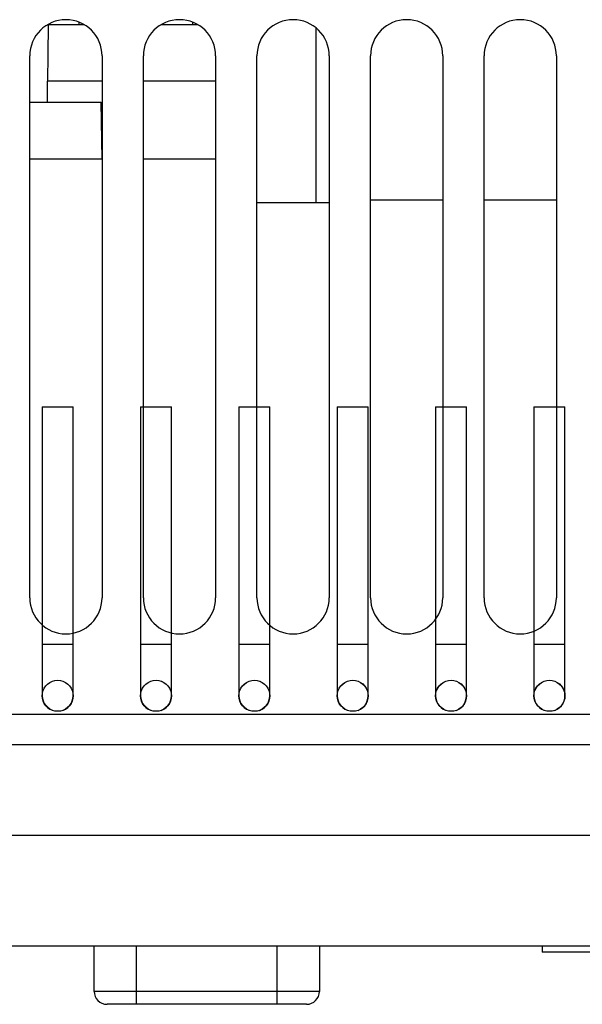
# Model space of a CAD drawing. Extents: x -841 to -216, y -127 to 601.
# Tile 14 of 201: x -564 to -542, y -121 to -83. Entities that reach past the tile are written whole.
import ezdxf

# ---------------------------------------------------------------- set-up
doc = ezdxf.new("R2010")
doc.units = 0
doc.header["$LTSCALE"] = 23.1
doc.layers.add('HEATSINK_AM_0', color=7, linetype='CONTINUOUS')

msp = doc.modelspace()

# ---------------------------------------------------------------- linework, layer by layer
at = {"layer": 'HEATSINK_AM_0', "color": 7}
for p, q in [((-562.609, -83.329), (-562.618, -84.48)), ((-561.204, -83.329), (-562.609, -83.329)), ((-561.418, -83.222), (-561.418, -83.329)), ((-556.804, -83.329), (-558.236, -83.329)), ((-557.018, -83.222), (-557.018, -83.329)), ((-552.22, -90.219), (-552.22, -83.458)), ((-563.32, -105.529), (-563.32, -84.529)), ((-562.618, -84.48), (-562.627, -85.51)), ((-560.52, -84.529), (-560.52, -105.529)), ((-558.92, -105.529), (-558.92, -84.529)), ((-556.12, -84.529), (-556.12, -105.529)), ((-554.52, -105.529), (-554.52, -84.529)), ((-551.72, -84.529), (-551.72, -105.529)), ((-550.12, -105.529), (-550.12, -84.529)), ((-547.32, -84.529), (-547.32, -105.529)), ((-545.72, -105.529), (-545.72, -84.529)), ((-542.92, -84.529), (-542.92, -105.529)), ((-562.634, -86.329), (-562.627, -85.51)), ((-560.52, -85.51), (-562.627, -85.51)), ((-556.12, -85.51), (-558.92, -85.51)), ((-563.32, -86.329), (-560.558, -86.329)), ((-560.52, -88.529), (-560.558, -86.329)), ((-560.52, -88.529), (-563.32, -88.529)), ((-556.12, -88.529), (-558.92, -88.529)), ((-554.52, -90.219), (-551.72, -90.219)), ((-547.32, -90.119), (-550.12, -90.119)), ((-542.92, -90.119), (-545.72, -90.119)), ((-562.84, -98.129), (-561.64, -98.129)), ((-562.84, -98.129), (-562.84, -109.329)), ((-561.64, -109.329), (-561.64, -98.129)), ((-559.03, -98.129), (-557.83, -98.129)), ((-559.03, -98.129), (-559.03, -109.329)), ((-557.83, -109.329), (-557.83, -98.129)), ((-555.22, -98.129), (-554.02, -98.129)), ((-555.22, -98.129), (-555.22, -109.329)), ((-554.02, -109.329), (-554.02, -98.129)), ((-551.41, -98.129), (-550.21, -98.129)), ((-551.41, -98.129), (-551.41, -109.329)), ((-550.21, -109.329), (-550.21, -98.129)), ((-547.6, -98.129), (-546.4, -98.129)), ((-547.6, -98.129), (-547.6, -109.329)), ((-546.4, -109.329), (-546.4, -98.129)), ((-543.79, -98.129), (-542.59, -98.129)), ((-543.79, -98.129), (-543.79, -109.329)), ((-542.59, -109.329), (-542.59, -98.129)), ((-562.839, -107.329), (-561.64, -107.329)), ((-559.029, -107.329), (-557.83, -107.329)), ((-555.219, -107.329), (-554.02, -107.329)), ((-551.409, -107.329), (-550.21, -107.329)), ((-547.599, -107.329), (-546.4, -107.329)), ((-543.789, -107.329), (-542.59, -107.329)), ((-562.136, -108.738), (-562.135, -108.738)), ((-558.326, -108.738), (-558.325, -108.738)), ((-554.516, -108.738), (-554.515, -108.738)), ((-550.706, -108.738), (-550.705, -108.738)), ((-546.896, -108.738), (-546.895, -108.738)), ((-543.086, -108.738), (-543.085, -108.738)), ((-600.001, -110.046), (-512.438, -110.046)), ((-562.344, -109.919), (-562.344, -109.919)), ((-558.534, -109.919), (-558.534, -109.919)), ((-554.724, -109.919), (-554.724, -109.919)), ((-550.914, -109.919), (-550.914, -109.919)), ((-547.104, -109.919), (-547.104, -109.919)), ((-543.294, -109.919), (-543.294, -109.919)), ((-600.094, -111.216), (-512.345, -111.216)), ((-599.759, -114.729), (-512.531, -114.729)), ((-513.026, -119.029), (-599.414, -119.029)), ((-560.828, -120.783), (-560.828, -119.029)), ((-559.192, -121.283), (-559.192, -119.029)), ((-553.737, -121.283), (-553.737, -119.029)), ((-552.101, -119.029), (-552.101, -120.783)), ((-543.469, -119.029), (-543.469, -119.266)), ((-540.563, -119.266), (-543.469, -119.266)), ((-552.101, -120.783), (-560.828, -120.783)), ((-552.601, -121.283), (-560.328, -121.283))]:
    msp.add_line(p, q, dxfattribs=at)
for points in [[(-562.24, -109.929), (-562.344, -109.919), (-562.445, -109.892), (-562.539, -109.848), (-562.625, -109.788), (-562.699, -109.714), (-562.759, -109.629), (-562.803, -109.534), (-562.83, -109.433), (-562.84, -109.329), (-562.83, -109.225), (-562.803, -109.124), (-562.759, -109.029), (-562.699, -108.943), (-562.625, -108.869), (-562.539, -108.81), (-562.445, -108.766), (-562.344, -108.738), (-562.24, -108.729)], [(-562.24, -108.729), (-562.136, -108.738), (-562.035, -108.766), (-561.94, -108.81), (-561.854, -108.869), (-561.78, -108.943), (-561.721, -109.029), (-561.677, -109.124), (-561.649, -109.225), (-561.64, -109.329), (-561.649, -109.433), (-561.677, -109.534), (-561.721, -109.629), (-561.78, -109.714), (-561.854, -109.788), (-561.94, -109.848), (-562.035, -109.892), (-562.136, -109.919), (-562.24, -109.929)], [(-558.43, -109.929), (-558.534, -109.919), (-558.635, -109.892), (-558.729, -109.848), (-558.815, -109.788), (-558.889, -109.714), (-558.949, -109.629), (-558.993, -109.534), (-559.02, -109.433), (-559.03, -109.329), (-559.02, -109.225), (-558.993, -109.124), (-558.949, -109.029), (-558.889, -108.943), (-558.815, -108.869), (-558.729, -108.81), (-558.635, -108.766), (-558.534, -108.738), (-558.43, -108.729)], [(-558.43, -108.729), (-558.326, -108.738), (-558.225, -108.766), (-558.13, -108.81), (-558.044, -108.869), (-557.97, -108.943), (-557.911, -109.029), (-557.867, -109.124), (-557.839, -109.225), (-557.83, -109.329), (-557.839, -109.433), (-557.867, -109.534), (-557.911, -109.629), (-557.97, -109.714), (-558.044, -109.788), (-558.13, -109.848), (-558.225, -109.892), (-558.326, -109.919), (-558.43, -109.929)], [(-554.62, -109.929), (-554.724, -109.919), (-554.825, -109.892), (-554.919, -109.848), (-555.005, -109.788), (-555.079, -109.714), (-555.139, -109.629), (-555.183, -109.534), (-555.21, -109.433), (-555.22, -109.329), (-555.21, -109.225), (-555.183, -109.124), (-555.139, -109.029), (-555.079, -108.943), (-555.005, -108.869), (-554.919, -108.81), (-554.825, -108.766), (-554.724, -108.738), (-554.62, -108.729)], [(-554.62, -108.729), (-554.516, -108.738), (-554.415, -108.766), (-554.32, -108.81), (-554.234, -108.869), (-554.16, -108.943), (-554.101, -109.029), (-554.057, -109.124), (-554.029, -109.225), (-554.02, -109.329), (-554.029, -109.433), (-554.057, -109.534), (-554.101, -109.629), (-554.16, -109.714), (-554.234, -109.788), (-554.32, -109.848), (-554.415, -109.892), (-554.516, -109.919), (-554.62, -109.929)], [(-550.81, -109.929), (-550.914, -109.919), (-551.015, -109.892), (-551.109, -109.848), (-551.195, -109.788), (-551.269, -109.714), (-551.329, -109.629), (-551.373, -109.534), (-551.4, -109.433), (-551.41, -109.329), (-551.4, -109.225), (-551.373, -109.124), (-551.329, -109.029), (-551.269, -108.943), (-551.195, -108.869), (-551.109, -108.81), (-551.015, -108.766), (-550.914, -108.738), (-550.81, -108.729)], [(-550.81, -108.729), (-550.706, -108.738), (-550.605, -108.766), (-550.51, -108.81), (-550.424, -108.869), (-550.35, -108.943), (-550.291, -109.029), (-550.247, -109.124), (-550.219, -109.225), (-550.21, -109.329), (-550.219, -109.433), (-550.247, -109.534), (-550.291, -109.629), (-550.35, -109.714), (-550.424, -109.788), (-550.51, -109.848), (-550.605, -109.892), (-550.706, -109.919), (-550.81, -109.929)], [(-547, -109.929), (-547.104, -109.919), (-547.205, -109.892), (-547.299, -109.848), (-547.385, -109.788), (-547.459, -109.714), (-547.519, -109.629), (-547.563, -109.534), (-547.59, -109.433), (-547.6, -109.329), (-547.59, -109.225), (-547.563, -109.124), (-547.519, -109.029), (-547.459, -108.943), (-547.385, -108.869), (-547.299, -108.81), (-547.205, -108.766), (-547.104, -108.738), (-547, -108.729)], [(-547, -108.729), (-546.896, -108.738), (-546.795, -108.766), (-546.7, -108.81), (-546.614, -108.869), (-546.54, -108.943), (-546.481, -109.029), (-546.437, -109.124), (-546.409, -109.225), (-546.4, -109.329), (-546.409, -109.433), (-546.437, -109.534), (-546.481, -109.629), (-546.54, -109.714), (-546.614, -109.788), (-546.7, -109.848), (-546.795, -109.892), (-546.896, -109.919), (-547, -109.929)], [(-543.19, -109.929), (-543.294, -109.919), (-543.395, -109.892), (-543.489, -109.848), (-543.575, -109.788), (-543.649, -109.714), (-543.709, -109.629), (-543.753, -109.534), (-543.78, -109.433), (-543.79, -109.329), (-543.78, -109.225), (-543.753, -109.124), (-543.709, -109.029), (-543.649, -108.943), (-543.575, -108.869), (-543.489, -108.81), (-543.395, -108.766), (-543.294, -108.738), (-543.19, -108.729)], [(-543.19, -108.729), (-543.086, -108.738), (-542.985, -108.766), (-542.89, -108.81), (-542.804, -108.869), (-542.73, -108.943), (-542.671, -109.029), (-542.627, -109.124), (-542.599, -109.225), (-542.59, -109.329), (-542.599, -109.433), (-542.627, -109.534), (-542.671, -109.629), (-542.73, -109.714), (-542.804, -109.788), (-542.89, -109.848), (-542.985, -109.892), (-543.086, -109.919), (-543.19, -109.929)], [(-562.84, -109.329), (-562.831, -109.228), (-562.805, -109.129), (-562.762, -109.034), (-562.702, -108.947), (-562.628, -108.872), (-562.542, -108.811), (-562.446, -108.766), (-562.445, -108.766)], [(-562.035, -108.766), (-562.033, -108.766), (-561.937, -108.811), (-561.851, -108.872), (-561.777, -108.947), (-561.718, -109.034), (-561.675, -109.129), (-561.649, -109.228), (-561.64, -109.329)], [(-559.03, -109.329), (-559.021, -109.228), (-558.995, -109.129), (-558.952, -109.034), (-558.892, -108.947), (-558.818, -108.872), (-558.732, -108.811), (-558.636, -108.766), (-558.635, -108.766)], [(-558.225, -108.766), (-558.223, -108.766), (-558.127, -108.811), (-558.041, -108.872), (-557.967, -108.947), (-557.908, -109.034), (-557.865, -109.129), (-557.839, -109.228), (-557.83, -109.329)], [(-555.22, -109.329), (-555.211, -109.228), (-555.185, -109.129), (-555.142, -109.034), (-555.082, -108.947), (-555.008, -108.872), (-554.922, -108.811), (-554.826, -108.766), (-554.825, -108.766)], [(-554.415, -108.766), (-554.413, -108.766), (-554.317, -108.811), (-554.231, -108.872), (-554.157, -108.947), (-554.098, -109.034), (-554.055, -109.129), (-554.029, -109.228), (-554.02, -109.329)], [(-551.41, -109.329), (-551.401, -109.228), (-551.375, -109.129), (-551.332, -109.034), (-551.272, -108.947), (-551.198, -108.872), (-551.112, -108.811), (-551.016, -108.766), (-551.015, -108.766)], [(-550.605, -108.766), (-550.603, -108.766), (-550.507, -108.811), (-550.421, -108.872), (-550.347, -108.947), (-550.288, -109.034), (-550.245, -109.129), (-550.219, -109.228), (-550.21, -109.329)], [(-547.6, -109.329), (-547.591, -109.228), (-547.565, -109.129), (-547.522, -109.034), (-547.462, -108.947), (-547.388, -108.872), (-547.302, -108.811), (-547.206, -108.766), (-547.205, -108.766)], [(-546.795, -108.766), (-546.793, -108.766), (-546.697, -108.811), (-546.611, -108.872), (-546.537, -108.947), (-546.478, -109.034), (-546.435, -109.129), (-546.409, -109.228), (-546.4, -109.329)], [(-543.79, -109.329), (-543.781, -109.228), (-543.755, -109.129), (-543.712, -109.034), (-543.652, -108.947), (-543.578, -108.872), (-543.492, -108.811), (-543.396, -108.766), (-543.395, -108.766)], [(-542.985, -108.766), (-542.983, -108.766), (-542.887, -108.811), (-542.801, -108.872), (-542.727, -108.947), (-542.668, -109.034), (-542.625, -109.129), (-542.599, -109.228), (-542.59, -109.329)], [(-562.84, -109.329), (-562.831, -109.43), (-562.805, -109.529), (-562.762, -109.623), (-562.703, -109.71), (-562.629, -109.785), (-562.542, -109.846), (-562.446, -109.891), (-562.445, -109.892)], [(-562.035, -109.892), (-562.034, -109.892), (-561.938, -109.847), (-561.851, -109.786), (-561.777, -109.711), (-561.718, -109.624), (-561.675, -109.529), (-561.649, -109.43), (-561.64, -109.329)], [(-559.03, -109.329), (-559.021, -109.43), (-558.995, -109.529), (-558.952, -109.623), (-558.893, -109.71), (-558.819, -109.785), (-558.732, -109.846), (-558.636, -109.891), (-558.635, -109.892)], [(-558.225, -109.892), (-558.224, -109.892), (-558.128, -109.847), (-558.041, -109.786), (-557.967, -109.711), (-557.908, -109.624), (-557.865, -109.529), (-557.839, -109.43), (-557.83, -109.329)], [(-555.22, -109.329), (-555.211, -109.43), (-555.185, -109.529), (-555.142, -109.623), (-555.083, -109.71), (-555.009, -109.785), (-554.922, -109.846), (-554.826, -109.891), (-554.825, -109.892)], [(-554.415, -109.892), (-554.414, -109.892), (-554.318, -109.847), (-554.231, -109.786), (-554.157, -109.711), (-554.098, -109.624), (-554.055, -109.529), (-554.029, -109.43), (-554.02, -109.329)], [(-551.41, -109.329), (-551.401, -109.43), (-551.375, -109.529), (-551.332, -109.623), (-551.273, -109.71), (-551.199, -109.785), (-551.112, -109.846), (-551.016, -109.891), (-551.015, -109.892)], [(-550.605, -109.892), (-550.604, -109.892), (-550.508, -109.847), (-550.421, -109.786), (-550.347, -109.711), (-550.288, -109.624), (-550.245, -109.529), (-550.219, -109.43), (-550.21, -109.329)], [(-547.6, -109.329), (-547.591, -109.43), (-547.565, -109.529), (-547.522, -109.623), (-547.463, -109.71), (-547.389, -109.785), (-547.302, -109.846), (-547.206, -109.891), (-547.205, -109.892)], [(-546.795, -109.892), (-546.794, -109.892), (-546.698, -109.847), (-546.611, -109.786), (-546.537, -109.711), (-546.478, -109.624), (-546.435, -109.529), (-546.409, -109.43), (-546.4, -109.329)], [(-543.79, -109.329), (-543.781, -109.43), (-543.755, -109.529), (-543.712, -109.623), (-543.653, -109.71), (-543.579, -109.785), (-543.492, -109.846), (-543.396, -109.891), (-543.395, -109.892)], [(-542.985, -109.892), (-542.984, -109.892), (-542.888, -109.847), (-542.801, -109.786), (-542.727, -109.711), (-542.668, -109.624), (-542.625, -109.529), (-542.599, -109.43), (-542.59, -109.329)]]:
    msp.add_lwpolyline(points, dxfattribs=at)
for centre, radius, start, end in [((-561.92, -84.529), 1.4, 0, 180), ((-557.52, -84.529), 1.4, 0, 180), ((-553.12, -84.529), 1.4, 0, 180), ((-548.72, -84.529), 1.4, 0, 180), ((-544.32, -84.529), 1.4, 0, 180), ((-561.92, -105.529), 1.4, 180, 360), ((-557.52, -105.529), 1.4, 180, 360), ((-553.12, -105.529), 1.4, 180, 360), ((-548.72, -105.529), 1.4, 180, 360), ((-544.32, -105.529), 1.4, 180, 360), ((-560.328, -120.783), 0.5, 180, 270), ((-552.601, -120.783), 0.5, 270, 360)]:
    msp.add_arc(centre, radius, start, end, dxfattribs=at)

doc.saveas('drawing.dxf')
